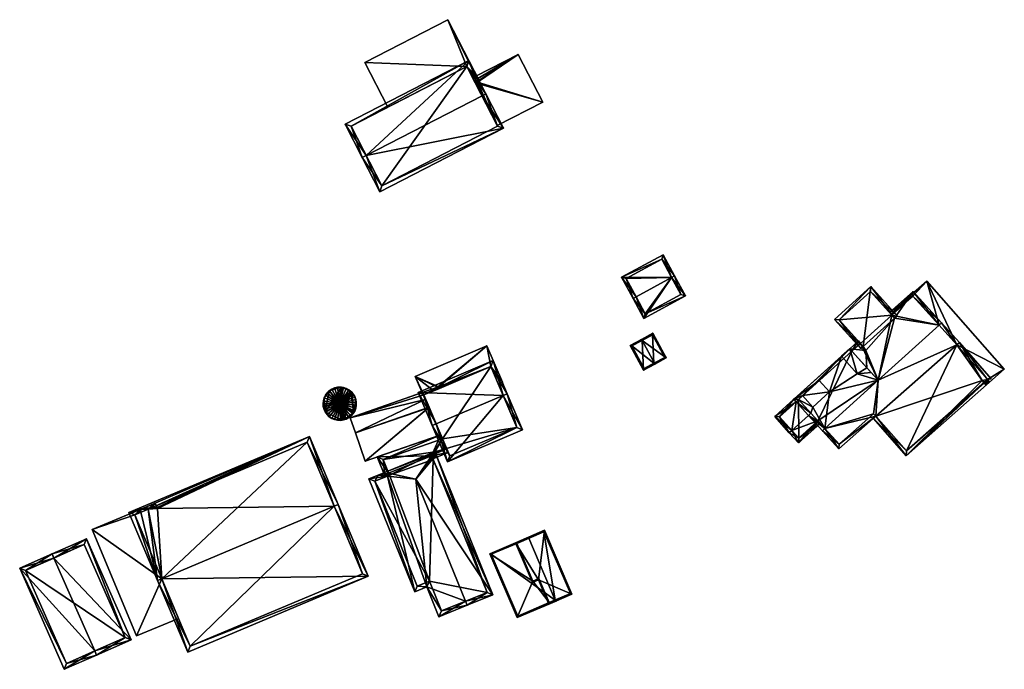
# Model space of a CAD drawing. Header units: inches. Extents: x 2558739 to 2563058, y 1133992 to 1137021.
# Tile 8 of 97: x 2559981 to 2560202, y 1134542 to 1134688. Entities that reach past the tile are written whole.
import ezdxf

# ---------------------------------------------------------------- set-up
doc = ezdxf.new("R2010")
doc.units = ezdxf.units.IN
doc.header["$MEASUREMENT"] = 0
for name, color, linetype in [('Gebaeude Einzelhaus', 10, 'Continuous'), ('Lagertank', 10, 'Continuous'), ('Offenes Gebaeude', 10, 'Continuous')]:
    doc.layers.add(name, color=color, linetype=linetype)

msp = doc.modelspace()

# ---------------------------------------------------------------- meshes
at = {"layer": 'Gebaeude Einzelhaus'}
mesh = msp.add_polyface(dxfattribs=at)
corners = [(2560058.672, 1134657.198, 390.192), (2560057.783, 1134656.74, 390.192), (2560061.756, 1134649.028, 388.865), (2560089.554, 1134663.348, 388.865), (2560084.693, 1134670.602, 390.192), (2560085.581, 1134671.06, 390.192), (2560081.704, 1134678.586, 388.865), (2560053.905, 1134664.266, 388.865), (2560088.208, 1134663.779, 389.018), (2560062.188, 1134650.375, 389.018), (2560081.273, 1134677.24, 389.022), (2560055.253, 1134663.835, 389.022), (2560088.114, 1134663.961, 388.634), (2560083.225, 1134673.451, 388.634), (2560083.225, 1134673.451, 388.644), (2560083.177, 1134673.544, 388.634), (2560082.596, 1134674.673, 388.634), (2560088.114, 1134663.961, 388.534), (2560088.208, 1134663.779, 379.257), (2560083.177, 1134673.544, 388.534), (2560081.273, 1134677.24, 379.258), (2560081.273, 1134677.24, 388.12), (2560081.273, 1134677.24, 388.22), (2560082.596, 1134674.673, 388.534), (2560082.717, 1134674.438, 388.534), (2560063.541, 1134668.105, 388.12), (2560055.253, 1134663.835, 379.257), (2560063.541, 1134668.105, 388.22), (2560062.188, 1134650.375, 379.257)]
mesh.append_faces([[corners[k] for k in face] for face in [(0, 9, 1), (11, 0, 1), (1, 9, 2), (7, 11, 1), (10, 11, 6), (6, 11, 7), (4, 10, 5), (8, 4, 5), (5, 10, 6), (3, 9, 8), (2, 9, 3), (3, 8, 5), (0, 7, 1), (4, 6, 0), (0, 6, 7), (4, 5, 6), (0, 3, 4), (4, 3, 5), (0, 2, 3), (0, 1, 2)]], dxfattribs={"color": 13})
mesh.append_faces([[corners[k] for k in face] for face in [(20, 28, 26), (18, 28, 20), (8, 9, 18), (18, 9, 28), (0, 28, 9), (0, 26, 28), (0, 11, 26), (20, 25, 21), (27, 10, 22), (25, 11, 27), (27, 11, 10), (20, 26, 25), (25, 26, 11), (22, 23, 24), (10, 16, 22), (22, 16, 23), (19, 20, 21), (17, 18, 19), (19, 18, 20), (12, 8, 17), (17, 8, 18), (10, 4, 16), (16, 4, 15), (15, 4, 14), (14, 4, 13), (13, 4, 12), (12, 4, 8)]], dxfattribs={"color": 41})
mesh = msp.add_polyface(dxfattribs=at)
corners = [(2560119.333, 1134625.439, 389.164), (2560116.079, 1134629.859, 386.842), (2560118.673, 1134625.083, 389.165), (2560127.338, 1134629.787, 389.165), (2560125.403, 1134634.923, 386.842), (2560118.673, 1134625.081, 389.165), (2560127.998, 1134630.145, 389.165), (2560125.101, 1134633.906, 387.162), (2560117.096, 1134629.558, 387.162), (2560119.332, 1134625.441, 389.165), (2560130.426, 1134625.671, 386.842), (2560121.103, 1134620.608, 386.842), (2560121.404, 1134621.625, 387.184), (2560129.41, 1134625.973, 387.184), (2560127.338, 1134629.787, 379.085), (2560125.101, 1134633.906, 379.085), (2560117.096, 1134629.558, 379.085), (2560119.333, 1134625.439, 379.085), (2560121.404, 1134621.625, 379.085), (2560129.41, 1134625.973, 379.085)]
mesh.append_faces([[corners[k] for k in face] for face in [(10, 13, 6), (6, 13, 3), (5, 12, 11), (11, 12, 10), (10, 12, 13), (5, 0, 12), (5, 2, 0), (0, 2, 9), (11, 9, 5), (5, 9, 2), (11, 3, 9), (11, 10, 3), (3, 10, 6), (2, 0, 5), (2, 9, 0), (1, 8, 2), (2, 8, 9), (3, 7, 6), (6, 7, 4), (4, 7, 1), (1, 7, 8), (4, 3, 6), (0, 2, 5), (4, 1, 3), (3, 1, 0), (0, 1, 2)]], dxfattribs={"color": 13})
mesh.append_faces([[corners[k] for k in face] for face in [(17, 14, 18), (18, 14, 19), (3, 13, 14), (14, 13, 19), (13, 12, 19), (19, 12, 18), (0, 17, 12), (12, 17, 18), (14, 16, 15), (14, 17, 16), (8, 17, 0), (8, 16, 17), (8, 7, 16), (16, 7, 15), (7, 14, 15), (7, 3, 14)]], dxfattribs={"color": 41})
mesh = msp.add_polyface(dxfattribs=at)
corners = [(2560177.474, 1134620.688, 386.761), (2560178.03, 1134621.192, 386.762), (2560172.108, 1134627.733, 385.976), (2560170.433, 1134614.314, 386.761), (2560163.955, 1134620.351, 385.976), (2560169.877, 1134613.811, 386.761), (2560172.055, 1134626.674, 386.043), (2560165.015, 1134620.299, 386.043), (2560176.864, 1134621.363, 386.406), (2560176.864, 1134621.363, 377.371), (2560172.055, 1134626.674, 377.371), (2560165.015, 1134620.299, 377.371), (2560169.823, 1134614.988, 384.343), (2560169.823, 1134614.988, 386.407), (2560169.823, 1134614.988, 377.371)]
mesh.append_faces([[corners[k] for k in face] for face in [(4, 7, 5), (5, 7, 3), (6, 1, 0), (4, 2, 7), (7, 2, 6), (6, 2, 1), (3, 4, 5), (0, 2, 3), (3, 2, 4), (0, 1, 2)]], dxfattribs={"color": 13})
mesh.append_faces([[corners[k] for k in face] for face in [(10, 9, 11), (11, 9, 14), (12, 11, 14), (3, 7, 13), (13, 7, 12), (12, 7, 11), (7, 6, 11), (11, 6, 10), (10, 6, 9), (9, 6, 8), (8, 6, 0)]], dxfattribs={"color": 41})
mesh = msp.add_polyface(dxfattribs=at)
corners = [(2560198.347, 1134606.87, 385.189), (2560199.218, 1134607.017, 385.129), (2560192.036, 1134615.16, 386.529), (2560197.136, 1134606.666, 385.273), (2560191.474, 1134614.664, 386.529), (2560173.256, 1134598.597, 386.529), (2560180.071, 1134589.735, 385.091), (2560172.693, 1134598.101, 386.529), (2560197.649, 1134606.085, 385.173), (2560198.837, 1134606.285, 385.091), (2560197.573, 1134606.17, 385.188), (2560198.349, 1134606.868, 385.189), (2560180.138, 1134590.794, 385.188), (2560197.65, 1134606.083, 385.173), (2560173.796, 1134606.685, 389.847), (2560171.024, 1134613.36, 387.192), (2560171.226, 1134609.523, 388.354), (2560177.474, 1134620.688, 386.761), (2560170.433, 1134614.314, 386.761), (2560169.673, 1134614.852, 386.407), (2560187.48, 1134619.076, 389.847), (2560181.613, 1134626.674, 386.114), (2560188.036, 1134619.579, 389.847), (2560176.691, 1134621.554, 386.306), (2560176.36, 1134621.919, 386.114), (2560176.864, 1134621.363, 386.406), (2560169.823, 1134614.988, 386.407), (2560169.32, 1134615.544, 386.114), (2560169.169, 1134615.408, 386.114), (2560181.56, 1134625.615, 386.406), (2560167.875, 1134613.224, 386.407), (2560167.371, 1134613.78, 386.114), (2560191.474, 1134614.664, 386.534), (2560173.255, 1134598.597, 386.711), (2560161.807, 1134595.83, 389.847), (2560164.934, 1134591.259, 386.792), (2560161.251, 1134595.326, 389.847), (2560164.994, 1134592.311, 387.204), (2560172.759, 1134599.16, 387.129), (2560169.673, 1134614.852, 384.343), (2560169.823, 1134614.988, 384.343), (2560169.32, 1134615.544, 383.875), (2560169.169, 1134615.408, 383.875), (2560158.101, 1134598.804, 386.919), (2560162.834, 1134604.101, 386.451), (2560158.658, 1134599.308, 386.919), (2560159.058, 1134600.682, 386.451), (2560169.07, 1134608.145, 387.192), (2560172.19, 1134608.458, 388.354), (2560165.509, 1134612.079, 383.882), (2560154.826, 1134602.421, 383.875), (2560167.371, 1134613.78, 383.875), (2560160.525, 1134606.651, 384.305), (2560155.886, 1134602.369, 384.343), (2560155.33, 1134601.865, 384.343), (2560156.749, 1134603.233, 384.305), (2560160.525, 1134606.651, 385.534), (2560156.749, 1134603.233, 385.534), (2560167.371, 1134613.78, 388.354), (2560165.509, 1134612.079, 387.192), (2560169.169, 1134615.408, 387.192), (2560167.875, 1134613.224, 384.343), (2560173.255, 1134598.597, 377.371), (2560180.138, 1134590.794, 377.371), (2560197.573, 1134606.17, 385.173), (2560198.356, 1134606.86, 377.371), (2560198.356, 1134606.86, 385.089), (2560191.474, 1134614.664, 377.371), (2560191.474, 1134614.664, 385.089), (2560191.474, 1134614.664, 385.189), (2560187.48, 1134619.076, 385.195), (2560181.56, 1134625.615, 385.206), (2560187.48, 1134619.076, 385.095), (2560181.56, 1134625.615, 377.371), (2560181.56, 1134625.615, 385.106), (2560187.48, 1134619.076, 377.371), (2560180.927, 1134625.042, 385.274), (2560180.927, 1134625.042, 385.174), (2560176.864, 1134621.363, 377.371), (2560167.875, 1134613.224, 377.371), (2560169.823, 1134614.988, 377.371), (2560173.796, 1134606.685, 377.371), (2560161.808, 1134595.83, 377.371), (2560164.994, 1134592.311, 377.371), (2560172.759, 1134599.16, 377.371), (2560155.886, 1134602.369, 377.371), (2560160.24, 1134597.561, 385.993), (2560160.24, 1134597.561, 377.371)]
mesh.append_faces([[corners[k] for k in face] for face in [(51, 53, 50), (50, 53, 54), (42, 61, 51), (51, 61, 53), (42, 39, 61), (42, 41, 39), (39, 41, 40), (43, 34, 36), (43, 45, 34), (60, 58, 15), (15, 58, 16), (58, 47, 16), (16, 47, 48), (58, 59, 47), (44, 57, 46), (44, 56, 57), (53, 46, 55), (46, 53, 45), (52, 50, 55), (55, 50, 53), (53, 50, 54), (44, 49, 52), (52, 49, 50), (50, 49, 51), (44, 47, 49), (44, 14, 47), (47, 14, 48), (46, 34, 44), (34, 46, 45), (43, 34, 45), (44, 34, 14), (43, 36, 34), (39, 41, 42), (39, 40, 41), (34, 37, 36), (36, 37, 35), (35, 37, 33), (33, 37, 38), (2, 32, 22), (22, 32, 20), (33, 34, 35), (35, 34, 36), (32, 14, 33), (33, 14, 34), (32, 20, 14), (2, 22, 32), (32, 22, 20), (19, 27, 26), (30, 28, 19), (19, 28, 27), (30, 31, 28), (20, 29, 22), (22, 29, 21), (21, 29, 24), (24, 29, 23), (23, 29, 25), (19, 27, 28), (19, 26, 27), (19, 18, 26), (17, 21, 25), (25, 21, 23), (23, 21, 24), (17, 20, 21), (21, 20, 22), (17, 14, 20), (19, 15, 18), (18, 15, 17), (17, 15, 14), (14, 15, 16), (6, 13, 9), (13, 10, 8), (6, 12, 13), (13, 12, 10), (6, 7, 12), (12, 7, 5), (0, 1, 11), (4, 2, 0), (0, 2, 1), (3, 6, 10), (10, 6, 8), (8, 6, 9), (3, 5, 6), (6, 5, 7), (3, 4, 5), (0, 2, 3), (3, 2, 4), (0, 1, 2)]], dxfattribs={"color": 13})
mesh.append_faces([[corners[k] for k in face] for face in [(87, 81, 82), (87, 79, 81), (87, 85, 79), (34, 86, 82), (82, 86, 87), (34, 45, 86), (79, 85, 61), (61, 85, 53), (49, 47, 59), (31, 59, 58), (51, 49, 31), (31, 49, 59), (42, 31, 28), (28, 31, 60), (60, 31, 58), (42, 51, 31), (28, 39, 42), (28, 19, 39), (28, 60, 19), (19, 60, 15), (46, 57, 55), (57, 52, 55), (57, 56, 52), (56, 44, 52), (62, 81, 67), (67, 81, 75), (62, 84, 81), (81, 84, 82), (82, 84, 83), (33, 5, 32), (32, 5, 4), (84, 5, 38), (38, 5, 33), (84, 62, 5), (38, 83, 84), (38, 37, 83), (82, 37, 34), (82, 83, 37), (67, 75, 68), (68, 75, 72), (4, 70, 32), (32, 70, 20), (4, 69, 70), (78, 81, 80), (80, 81, 79), (73, 75, 78), (78, 75, 81), (16, 48, 14), (16, 61, 48), (16, 30, 61), (61, 40, 79), (79, 40, 80), (61, 19, 40), (40, 19, 26), (61, 30, 19), (78, 77, 73), (73, 77, 74), (76, 29, 71), (78, 25, 77), (77, 25, 76), (76, 25, 29), (75, 73, 72), (72, 73, 74), (70, 29, 20), (70, 71, 29), (62, 67, 63), (63, 67, 65), (0, 69, 4), (65, 67, 66), (66, 67, 68), (64, 65, 66), (64, 63, 65), (10, 12, 64), (64, 12, 63), (62, 12, 5), (62, 63, 12)]], dxfattribs={"color": 41})
mesh = msp.add_polyface(dxfattribs=at)
corners = [(2560120.701, 1134615.665, 386.141), (2560120.583, 1134615.885, 386.141), (2560118.046, 1134614.523, 384.962), (2560121.03, 1134608.968, 384.962), (2560123.449, 1134610.548, 386.141), (2560123.566, 1134610.33, 386.141), (2560126.124, 1134611.704, 384.962), (2560123.14, 1134617.259, 384.962), (2560118.385, 1134614.42, 385.064), (2560121.133, 1134609.306, 385.064), (2560125.785, 1134611.806, 385.064), (2560123.368, 1134610.504, 386.103), (2560123.038, 1134616.92, 385.064), (2560123.368, 1134610.504, 379.259), (2560125.785, 1134611.806, 379.259), (2560123.038, 1134616.92, 379.259), (2560118.385, 1134614.42, 379.259), (2560121.133, 1134609.306, 379.259)]
mesh.append_faces([[corners[k] for k in face] for face in [(0, 8, 1), (12, 0, 1), (7, 12, 1), (10, 12, 6), (6, 12, 7), (4, 10, 5), (5, 9, 11), (11, 4, 5), (5, 10, 6), (8, 9, 3), (3, 9, 5), (1, 8, 2), (2, 8, 3), (0, 7, 1), (5, 6, 4), (4, 6, 0), (0, 6, 7), (0, 3, 4), (4, 3, 5), (0, 2, 3), (0, 1, 2)]], dxfattribs={"color": 13})
mesh.append_faces([[corners[k] for k in face] for face in [(13, 17, 16), (13, 16, 15), (13, 15, 14), (9, 17, 13), (9, 13, 11), (16, 17, 8), (8, 17, 9), (15, 16, 0), (0, 16, 8), (12, 15, 0), (14, 15, 10), (10, 15, 12), (13, 14, 10), (11, 13, 10), (11, 10, 4)]], dxfattribs={"color": 41})
mesh = msp.add_polyface(dxfattribs=at)
corners = [(2560074.391, 1134596.884, 391.804), (2560073.471, 1134596.493, 391.804), (2560076.916, 1134588.384, 388.264), (2560089.462, 1134603.287, 391.804), (2560093.828, 1134595.57, 388.264), (2560090.381, 1134603.678, 391.804), (2560087.228, 1134611.101, 388.264), (2560070.318, 1134603.915, 388.264), (2560092.516, 1134596.099, 388.666), (2560086.699, 1134609.79, 388.703), (2560071.629, 1134603.386, 388.703), (2560077.445, 1134589.695, 388.666), (2560088.364, 1134605.872, 387.942), (2560088.364, 1134605.872, 388.042), (2560092.516, 1134596.099, 378.901), (2560086.699, 1134609.79, 378.901), (2560086.699, 1134609.79, 386.881), (2560086.699, 1134609.79, 386.981), (2560073.879, 1134604.342, 386.881), (2560071.629, 1134603.386, 378.901), (2560071.629, 1134603.386, 386.881), (2560075.133, 1134604.875, 386.862), (2560075.133, 1134604.875, 386.881), (2560073.879, 1134604.342, 386.981), (2560071.629, 1134603.386, 387.015), (2560075.423, 1134594.455, 386.881), (2560075.815, 1134593.532, 386.648), (2560076.728, 1134591.382, 387.301), (2560075.423, 1134594.455, 386.781), (2560075.815, 1134593.532, 378.901), (2560077.445, 1134589.695, 378.901), (2560076.728, 1134591.382, 378.901), (2560073.293, 1134599.468, 388.042), (2560072.006, 1134602.499, 387.221), (2560073.293, 1134599.468, 387.943), (2560072.831, 1134600.556, 387.647), (2560072.802, 1134600.625, 387.556), (2560072.006, 1134602.499, 387.121)]
mesh.append_faces([[corners[k] for k in face] for face in [(2, 11, 8), (0, 11, 1), (10, 0, 1), (1, 11, 2), (7, 10, 1), (9, 10, 6), (6, 10, 7), (3, 9, 5), (8, 3, 5), (5, 9, 6), (2, 8, 4), (4, 8, 5), (3, 7, 0), (0, 7, 1), (3, 6, 7), (3, 5, 6), (3, 4, 5), (0, 2, 3), (3, 2, 4), (0, 1, 2)]], dxfattribs={"color": 13})
mesh.append_faces([[corners[k] for k in face] for face in [(14, 29, 15), (15, 29, 19), (14, 31, 29), (14, 30, 31), (8, 11, 14), (14, 11, 30), (19, 37, 20), (29, 36, 19), (19, 36, 37), (29, 28, 36), (25, 34, 35), (25, 32, 34), (32, 10, 33), (33, 10, 24), (25, 0, 32), (32, 0, 10), (25, 27, 0), (0, 27, 11), (11, 27, 30), (30, 27, 31), (29, 26, 28), (28, 26, 25), (25, 26, 27), (10, 23, 24), (10, 9, 23), (23, 9, 17), (15, 21, 16), (16, 21, 22), (15, 19, 21), (21, 19, 18), (18, 19, 20), (9, 13, 17), (12, 15, 16), (12, 14, 15), (12, 8, 14), (9, 3, 13), (13, 3, 12), (12, 3, 8)]], dxfattribs={"color": 41})
mesh = msp.add_polyface(dxfattribs=at)
corners = [(2560160.395, 1134597.39, 385.903), (2560155.879, 1134592.6, 385.699), (2560160.744, 1134597.005, 385.699), (2560160.24, 1134597.561, 385.993), (2560154.349, 1134595.407, 386.919), (2560153.793, 1134594.904, 386.919), (2560158.101, 1134598.804, 386.919), (2560158.658, 1134599.308, 386.919), (2560155.886, 1134602.369, 384.343), (2560155.33, 1134601.865, 384.343), (2560150.518, 1134598.52, 383.875), (2560154.826, 1134602.421, 383.875), (2560155.931, 1134593.66, 385.994), (2560151.578, 1134598.468, 384.343), (2560155.886, 1134602.369, 377.371), (2560151.578, 1134598.468, 377.371), (2560155.931, 1134593.66, 377.371), (2560160.24, 1134597.561, 377.371)]
mesh.append_faces([[corners[k] for k in face] for face in [(9, 13, 11), (11, 13, 10), (10, 13, 5), (5, 13, 4), (1, 12, 2), (2, 12, 0), (0, 12, 3), (1, 5, 12), (12, 5, 4), (4, 10, 5), (7, 9, 6), (6, 9, 4), (4, 9, 10), (10, 9, 11), (7, 8, 9), (4, 3, 6), (6, 3, 7), (5, 1, 4), (4, 1, 3), (3, 1, 0), (0, 1, 2)]], dxfattribs={"color": 13})
mesh.append_faces([[corners[k] for k in face] for face in [(14, 16, 15), (14, 17, 16), (16, 3, 12), (16, 17, 3), (4, 13, 12), (12, 13, 16), (16, 13, 15), (9, 15, 13), (8, 14, 9), (9, 14, 15)]], dxfattribs={"color": 41})
mesh = msp.add_polyface(dxfattribs=at)
corners = [(2560063.441, 1134585.155, 387.935), (2560059.273, 1134584.54, 385.477), (2560069.601, 1134559.125, 385.477), (2560061.343, 1134585.381, 386.819), (2560072.303, 1134560.223, 387.229), (2560080.993, 1134557.035, 391.341), (2560075.023, 1134553.53, 387.229), (2560069.845, 1134584.466, 391.341), (2560081.369, 1134556.109, 391.341), (2560087.153, 1134558.459, 387.594), (2560073.644, 1134589.054, 388.192), (2560074.365, 1134589.925, 387.594), (2560074.192, 1134590.351, 387.08), (2560073.366, 1134589.731, 387.374), (2560063.677, 1134585.793, 387.374), (2560073.266, 1134589.975, 387.08), (2560063.49, 1134586.254, 386.819), (2560060.575, 1134583.99, 386.077), (2560070.151, 1134560.428, 386.078), (2560072.853, 1134561.525, 387.829), (2560075.573, 1134554.833, 387.829), (2560085.85, 1134559.009, 388.194), (2560073.703, 1134588.91, 388.191), (2560063.866, 1134585.328, 387.935), (2560063.442, 1134585.156, 387.514), (2560063.866, 1134585.328, 387.515), (2560061.11, 1134589.455, 386.157), (2560062.83, 1134585.221, 387.432), (2560077.119, 1134590.462, 387.58), (2560073.645, 1134589.05, 387.58), (2560076.728, 1134591.382, 387.301), (2560075.815, 1134593.532, 386.648), (2560075.423, 1134594.455, 386.368), (2560073.266, 1134589.975, 387.301), (2560062.433, 1134588.858, 386.451), (2560063.866, 1134585.328, 378.901), (2560063.49, 1134586.254, 378.901), (2560060.575, 1134583.99, 378.901), (2560070.151, 1134560.428, 378.901), (2560072.853, 1134561.525, 378.901), (2560075.573, 1134554.833, 378.901), (2560085.85, 1134559.009, 378.901), (2560073.703, 1134588.91, 378.901), (2560073.266, 1134589.975, 378.901), (2560074.192, 1134590.351, 378.901), (2560074.104, 1134590.568, 378.901), (2560076.728, 1134591.382, 378.901), (2560075.815, 1134593.532, 378.901), (2560062.433, 1134588.858, 378.901)]
mesh.append_faces([[corners[k] for k in face] for face in [(24, 14, 25), (34, 32, 31), (34, 26, 32), (24, 27, 14), (14, 27, 34), (34, 27, 26), (13, 28, 29), (13, 30, 28), (13, 33, 30), (26, 13, 32), (32, 13, 31), (31, 13, 30), (30, 13, 28), (28, 13, 29), (24, 14, 27), (27, 14, 26), (26, 14, 13), (24, 25, 14), (14, 3, 16), (23, 0, 14), (14, 0, 3), (22, 10, 11), (12, 13, 15), (12, 11, 13), (13, 11, 10), (8, 21, 9), (9, 21, 11), (11, 21, 22), (8, 5, 21), (4, 20, 6), (6, 20, 8), (8, 20, 5), (4, 19, 20), (2, 18, 4), (4, 18, 19), (0, 17, 3), (3, 17, 1), (1, 17, 2), (2, 17, 18), (0, 14, 3), (3, 14, 16), (13, 12, 15), (0, 7, 14), (14, 7, 13), (13, 7, 12), (10, 12, 7), (10, 11, 12), (5, 9, 7), (7, 9, 10), (10, 9, 11), (5, 8, 9), (5, 6, 8), (0, 4, 7), (7, 4, 5), (5, 4, 6), (0, 2, 4), (3, 1, 0), (0, 1, 2)]], dxfattribs={"color": 13})
mesh.append_faces([[corners[k] for k in face] for face in [(46, 45, 47), (47, 45, 48), (48, 45, 36), (46, 44, 45), (34, 16, 14), (34, 36, 16), (34, 48, 36), (48, 34, 47), (47, 34, 31), (33, 12, 30), (30, 12, 46), (46, 12, 44), (33, 15, 12), (13, 15, 33), (35, 39, 37), (37, 39, 38), (39, 41, 40), (35, 42, 39), (39, 42, 41), (44, 43, 45), (45, 43, 36), (36, 43, 35), (35, 43, 42), (15, 44, 12), (15, 43, 44), (22, 13, 10), (22, 42, 13), (13, 42, 15), (15, 42, 43), (22, 41, 42), (22, 21, 41), (5, 20, 21), (21, 20, 41), (41, 20, 40), (20, 19, 40), (40, 19, 39), (19, 18, 39), (39, 18, 38), (18, 17, 38), (38, 17, 37), (25, 0, 23), (25, 17, 0), (25, 35, 17), (17, 35, 37), (14, 25, 23), (14, 16, 25), (25, 16, 35), (35, 16, 36)]], dxfattribs={"color": 41})
mesh = msp.add_polyface(dxfattribs=at)
corners = [(2560007.832, 1134577.632, 387.803), (2560005.289, 1134576.993, 387.656), (2560011.748, 1134561.658, 393.794), (2560008.56, 1134577.934, 387.804), (2560045.879, 1134594.085, 387.656), (2560009.655, 1134577.747, 388.025), (2560012.669, 1134562.046, 393.794), (2560011.716, 1134577.876, 388.276), (2560051.415, 1134578.362, 393.794), (2560052.336, 1134578.75, 393.794), (2560010.372, 1134578.049, 388.025), (2560011.612, 1134578.126, 388.176), (2560006.599, 1134576.46, 388.025), (2560045.345, 1134592.776, 388.025), (2560011.746, 1134561.658, 393.794), (2560018.515, 1134545.585, 387.656), (2560012.669, 1134562.047, 393.794), (2560059.105, 1134562.678, 387.656), (2560057.796, 1134563.211, 388.008), (2560019.049, 1134546.895, 388.008), (2560051.415, 1134578.362, 379.384), (2560045.345, 1134592.776, 379.384), (2560006.599, 1134576.46, 379.384), (2560006.599, 1134576.46, 387.499), (2560006.599, 1134576.46, 387.599), (2560012.669, 1134562.047, 387.608), (2560012.669, 1134562.046, 379.384), (2560012.669, 1134562.047, 387.508), (2560016.409, 1134553.164, 387.513), (2560019.049, 1134546.895, 379.384), (2560012.669, 1134562.047, 379.384), (2560016.409, 1134553.164, 387.613), (2560057.796, 1134563.211, 379.384)]
mesh.append_faces([[corners[k] for k in face] for face in [(19, 2, 16), (19, 14, 2), (19, 15, 14), (19, 17, 15), (19, 18, 17), (17, 18, 9), (9, 18, 8), (16, 17, 8), (8, 17, 9), (2, 15, 16), (16, 15, 17), (2, 14, 15), (12, 0, 5), (13, 9, 8), (3, 4, 10), (10, 4, 13), (13, 4, 9), (12, 1, 0), (0, 1, 3), (3, 1, 4), (12, 2, 1), (12, 6, 2), (7, 4, 11), (11, 4, 10), (10, 4, 3), (7, 8, 4), (4, 8, 9), (5, 6, 7), (7, 6, 8), (0, 2, 5), (5, 2, 6), (1, 0, 3), (1, 3, 4), (0, 1, 2)]], dxfattribs={"color": 13})
mesh.append_faces([[corners[k] for k in face] for face in [(32, 29, 20), (20, 29, 30), (8, 18, 20), (20, 18, 32), (18, 19, 32), (32, 19, 29), (30, 28, 27), (31, 16, 25), (28, 19, 31), (31, 19, 16), (30, 29, 28), (28, 29, 19), (21, 26, 22), (21, 20, 26), (22, 26, 23), (23, 26, 27), (12, 25, 6), (12, 24, 25), (12, 5, 24), (21, 10, 13), (21, 22, 10), (10, 22, 23), (13, 20, 21), (13, 8, 20)]], dxfattribs={"color": 41})
mesh = msp.add_polyface(dxfattribs=at)
corners = [(2560104.901, 1134558.6, 388.645), (2560097.364, 1134561.809, 390.842), (2560099.689, 1134556.371, 390.842), (2560098.763, 1134572.963, 388.645), (2560092.205, 1134570.159, 391.41), (2560096.02, 1134561.234, 391.41), (2560104.574, 1134558.731, 388.742), (2560099.82, 1134556.7, 390.745), (2560098.631, 1134572.634, 388.742), (2560092.534, 1134570.028, 391.313), (2560096.151, 1134561.563, 391.313), (2560097.495, 1134562.138, 390.745), (2560095.212, 1134571.173, 390.016), (2560092.534, 1134570.028, 389.25), (2560095.212, 1134571.173, 379.126), (2560098.631, 1134572.634, 379.126), (2560096.151, 1134561.563, 389.25), (2560097.495, 1134562.138, 389.634), (2560099.82, 1134556.7, 389.634), (2560101.156, 1134557.27, 379.126), (2560104.574, 1134558.731, 379.126), (2560101.156, 1134557.27, 390.016)]
mesh.append_faces([[corners[k] for k in face] for face in [(11, 7, 1), (10, 11, 1), (5, 10, 1), (9, 10, 4), (4, 10, 5), (8, 9, 3), (3, 9, 4), (0, 6, 8), (0, 8, 3), (7, 6, 2), (1, 7, 2), (2, 6, 0), (5, 1, 4), (4, 1, 3), (3, 1, 0), (0, 1, 2)]], dxfattribs={"color": 13})
mesh.append_faces([[corners[k] for k in face] for face in [(15, 19, 14), (15, 20, 19), (8, 6, 15), (15, 6, 20), (21, 7, 18), (21, 6, 7), (21, 19, 6), (6, 19, 20), (7, 11, 18), (18, 11, 17), (16, 11, 10), (16, 17, 11), (13, 16, 9), (9, 16, 10), (12, 8, 14), (14, 8, 15), (12, 9, 8), (12, 13, 9)]], dxfattribs={"color": 41})
mesh = msp.add_polyface(dxfattribs=at)
corners = [(2559988.419, 1134566.732, 388.852), (2560005.765, 1134548.335, 386.25), (2559995.76, 1134571.058, 386.25), (2559997.617, 1134545.841, 388.852), (2559998.02, 1134544.925, 388.852), (2559988.016, 1134567.648, 388.852), (2559980.735, 1134564.441, 386.275), (2559990.739, 1134541.719, 386.275), (2559995.248, 1134569.74, 386.557), (2560004.448, 1134548.848, 386.557), (2559982.054, 1134563.929, 386.599), (2559991.251, 1134543.038, 386.599), (2559995.248, 1134569.74, 378.685), (2560004.448, 1134548.848, 378.685), (2559982.054, 1134563.929, 378.685), (2559991.251, 1134543.038, 378.685)]
mesh.append_faces([[corners[k] for k in face] for face in [(11, 3, 4), (4, 3, 9), (4, 9, 1), (7, 11, 4), (10, 11, 6), (6, 11, 7), (0, 10, 5), (8, 0, 5), (5, 10, 6), (9, 8, 2), (1, 9, 2), (2, 8, 5), (3, 7, 4), (5, 6, 0), (0, 6, 3), (3, 6, 7), (0, 2, 5), (4, 1, 3), (3, 1, 0), (0, 1, 2)]], dxfattribs={"color": 13})
mesh.append_faces([[corners[k] for k in face] for face in [(13, 15, 14), (13, 14, 12), (3, 15, 13), (11, 15, 3), (3, 13, 9), (14, 15, 10), (10, 15, 11), (12, 14, 0), (0, 14, 10), (8, 12, 0), (13, 12, 9), (9, 12, 8)]], dxfattribs={"color": 41})
mesh = msp.add_polyface(dxfattribs=at)
corners = [(2560099.82, 1134556.7, 389.634), (2560092.59, 1134553.336, 387.539), (2560101.484, 1134557.139, 390.082), (2560096.151, 1134561.563, 389.25), (2560086.45, 1134567.699, 387.539), (2560101.156, 1134557.27, 390.016), (2560101.386, 1134557.369, 390.082), (2560097.495, 1134562.138, 389.634), (2560092.534, 1134570.028, 389.25), (2560095.344, 1134571.501, 390.082), (2560095.212, 1134571.173, 390.016), (2560095.442, 1134571.271, 390.082), (2560086.778, 1134567.567, 387.605), (2560092.722, 1134553.664, 387.605), (2560095.212, 1134571.173, 379.126), (2560086.778, 1134567.567, 379.126), (2560092.722, 1134553.664, 379.126), (2560101.156, 1134557.27, 379.126)]
mesh.append_faces([[corners[k] for k in face] for face in [(4, 9, 10), (10, 9, 11), (1, 5, 2), (2, 5, 6), (8, 4, 10), (8, 12, 4), (1, 0, 5), (1, 13, 0), (4, 12, 1), (1, 12, 13), (9, 10, 11), (4, 8, 9), (9, 8, 10), (4, 3, 8), (3, 0, 7), (0, 2, 5), (5, 2, 6), (4, 1, 3), (3, 1, 0), (0, 1, 2)]], dxfattribs={"color": 13})
mesh.append_faces([[corners[k] for k in face] for face in [(16, 15, 17), (17, 15, 14), (0, 17, 5), (0, 13, 17), (17, 13, 16), (13, 12, 16), (16, 12, 15), (8, 15, 12), (8, 14, 15), (8, 10, 14)]], dxfattribs={"color": 41})
at = {"layer": 'Lagertank'}
mesh = msp.add_polyface(dxfattribs=at)
corners = [(2560054.768, 1134604.531, 403.013), (2560054.178, 1134604.851, 403.013), (2560052.695, 1134601.416, 405.004), (2560055.108, 1134604.257, 403.013), (2560055.29, 1134604.111, 403.013), (2560053.54, 1134605.06, 403.013), (2560053.079, 1134605.125, 403.013), (2560052.876, 1134605.153, 403.013), (2560052.206, 1134605.125, 403.013), (2560051.551, 1134604.979, 403.013), (2560050.934, 1134604.718, 403.013), (2560050.373, 1134604.349, 403.013), (2560050.326, 1134604.305, 403.013), (2560049.886, 1134603.888, 403.013), (2560049.49, 1134603.346, 403.013), (2560049.198, 1134602.743, 403.013), (2560049.016, 1134602.098, 403.013), (2560048.954, 1134601.429, 403.013), (2560049.011, 1134600.761, 403.013), (2560049.188, 1134600.114, 403.013), (2560049.421, 1134599.625, 403.013), (2560049.476, 1134599.509, 403.013), (2560049.869, 1134598.965, 403.013), (2560050.353, 1134598.499, 403.013), (2560050.91, 1134598.128, 403.013), (2560051.526, 1134597.863, 403.013), (2560052.18, 1134597.71, 403.013), (2560052.85, 1134597.678, 403.013), (2560053.236, 1134597.728, 403.013), (2560053.515, 1134597.765, 403.013), (2560053.763, 1134597.845, 403.013), (2560054.154, 1134597.97, 403.013), (2560054.745, 1134598.286, 403.013), (2560055.176, 1134598.628, 403.013), (2560055.271, 1134598.703, 403.013), (2560055.714, 1134599.206, 403.013), (2560055.844, 1134599.421, 403.013), (2560056.06, 1134599.78, 403.013), (2560056.298, 1134600.408, 403.013), (2560056.42, 1134601.068, 403.013), (2560056.423, 1134601.738, 403.013), (2560056.305, 1134602.399, 403.013), (2560056.071, 1134603.028, 403.013), (2560055.73, 1134603.604, 403.013), (2560055.391, 1134603.995, 403.013), (2560054.154, 1134597.97, 379.437), (2560053.763, 1134597.845, 379.437), (2560054.745, 1134598.286, 379.437), (2560055.176, 1134598.628, 379.437), (2560055.271, 1134598.703, 379.437), (2560055.714, 1134599.206, 379.437), (2560055.844, 1134599.421, 379.437), (2560056.06, 1134599.78, 379.437), (2560056.298, 1134600.408, 379.437), (2560056.42, 1134601.068, 379.437), (2560056.423, 1134601.738, 379.437), (2560056.305, 1134602.399, 379.437), (2560056.071, 1134603.028, 379.437), (2560055.73, 1134603.604, 379.437), (2560055.391, 1134603.995, 379.437), (2560055.29, 1134604.111, 379.437), (2560055.108, 1134604.257, 379.437), (2560054.768, 1134604.531, 379.437), (2560054.178, 1134604.851, 379.437), (2560053.54, 1134605.06, 379.437), (2560053.079, 1134605.125, 379.437), (2560052.876, 1134605.153, 379.437), (2560052.206, 1134605.125, 379.437), (2560051.551, 1134604.979, 379.437), (2560050.934, 1134604.718, 379.437), (2560050.373, 1134604.349, 379.437), (2560050.326, 1134604.305, 379.437), (2560049.886, 1134603.888, 379.437), (2560049.49, 1134603.346, 379.437), (2560049.198, 1134602.743, 379.437), (2560049.016, 1134602.098, 379.437), (2560048.954, 1134601.429, 379.437), (2560049.011, 1134600.761, 379.437), (2560049.188, 1134600.114, 379.437), (2560049.421, 1134599.625, 379.437), (2560049.476, 1134599.509, 379.437), (2560049.869, 1134598.965, 379.437), (2560053.515, 1134597.765, 379.437), (2560050.353, 1134598.499, 379.437), (2560050.91, 1134598.128, 379.437), (2560051.526, 1134597.863, 379.437), (2560052.18, 1134597.71, 379.437), (2560052.85, 1134597.678, 379.437), (2560053.236, 1134597.728, 379.437)]
mesh.append_faces([[corners[k] for k in face] for face in [(44, 2, 43), (44, 4, 2), (42, 43, 2), (41, 42, 2), (40, 41, 2), (39, 40, 2), (38, 39, 2), (37, 38, 2), (36, 2, 35), (36, 37, 2), (34, 35, 2), (33, 2, 32), (33, 34, 2), (31, 32, 2), (30, 2, 29), (30, 31, 2), (28, 2, 27), (28, 29, 2), (26, 27, 2), (25, 26, 2), (24, 25, 2), (23, 24, 2), (22, 23, 2), (21, 22, 2), (20, 2, 19), (20, 21, 2), (18, 19, 2), (17, 18, 2), (16, 17, 2), (15, 16, 2), (14, 15, 2), (13, 14, 2), (12, 13, 2), (11, 12, 2), (10, 11, 2), (9, 10, 2), (8, 9, 2), (7, 8, 2), (6, 2, 5), (6, 7, 2), (1, 5, 2), (3, 2, 4), (3, 0, 2), (0, 1, 2)]], dxfattribs={"color": 13})
mesh.append_faces([[corners[k] for k in face] for face in [(79, 81, 80), (79, 83, 81), (79, 84, 83), (79, 88, 84), (84, 88, 85), (85, 88, 86), (86, 88, 87), (88, 46, 82), (46, 47, 45), (46, 48, 47), (48, 50, 49), (46, 51, 48), (48, 51, 50), (51, 53, 52), (51, 54, 53), (51, 55, 54), (51, 56, 55), (51, 59, 56), (56, 59, 57), (57, 59, 58), (88, 61, 46), (46, 61, 51), (51, 61, 59), (59, 61, 60), (61, 63, 62), (79, 65, 88), (88, 65, 61), (61, 65, 63), (63, 65, 64), (65, 67, 66), (65, 68, 67), (79, 71, 65), (65, 71, 68), (68, 71, 69), (69, 71, 70), (71, 73, 72), (79, 74, 71), (71, 74, 73), (79, 76, 74), (74, 76, 75), (79, 77, 76), (79, 78, 77), (29, 28, 82), (82, 28, 88), (28, 27, 88), (88, 27, 87), (27, 26, 87), (87, 26, 86), (26, 25, 86), (86, 25, 85), (25, 24, 85), (85, 24, 84), (24, 23, 84), (84, 23, 83), (23, 22, 83), (83, 22, 81), (30, 29, 46), (46, 29, 82), (22, 21, 81), (81, 21, 80), (21, 20, 80), (80, 20, 79), (20, 19, 79), (79, 19, 78), (19, 18, 78), (78, 18, 77), (18, 17, 77), (77, 17, 76), (17, 16, 76), (76, 16, 75), (16, 15, 75), (75, 15, 74), (15, 14, 74), (74, 14, 73), (14, 13, 73), (73, 13, 72), (13, 12, 72), (72, 12, 71), (12, 11, 71), (71, 11, 70), (11, 10, 70), (70, 10, 69), (10, 9, 69), (69, 9, 68), (9, 8, 68), (68, 8, 67), (8, 7, 67), (67, 7, 66), (7, 6, 66), (66, 6, 65), (6, 5, 65), (65, 5, 64), (5, 1, 64), (64, 1, 63), (1, 0, 63), (63, 0, 62), (0, 3, 62), (62, 3, 61), (3, 4, 61), (61, 4, 60), (4, 44, 60), (60, 44, 59), (44, 43, 59), (59, 43, 58), (43, 42, 58), (58, 42, 57), (42, 41, 57), (57, 41, 56), (41, 40, 56), (56, 40, 55), (40, 39, 55), (55, 39, 54), (39, 38, 54), (54, 38, 53), (38, 37, 53), (53, 37, 52), (37, 36, 52), (52, 36, 51), (36, 35, 51), (51, 35, 50), (35, 34, 50), (50, 34, 49), (34, 33, 49), (49, 33, 48), (33, 32, 48), (48, 32, 47), (32, 31, 47), (47, 31, 45), (31, 30, 45), (45, 30, 46)]], dxfattribs={"color": 41})
at = {"layer": 'Offenes Gebaeude'}
mesh = msp.add_polyface(dxfattribs=at)
corners = [(2560081.273, 1134677.24, 388.22), (2560076.985, 1134687.745, 387.096), (2560058.364, 1134678.153, 387.096), (2560083.286, 1134675.029, 388.507), (2560084.114, 1134673.909, 388.644), (2560063.541, 1134668.105, 388.22), (2560082.74, 1134674.747, 388.507), (2560082.717, 1134674.438, 388.534), (2560083.177, 1134673.544, 388.634), (2560083.225, 1134673.451, 388.644), (2560083.485, 1134675.131, 388.471), (2560083.485, 1134675.131, 388.407), (2560076.985, 1134687.745, 386.996), (2560083.778, 1134674.561, 388.471), (2560084.114, 1134673.909, 388.544), (2560058.364, 1134678.153, 386.996), (2560063.541, 1134668.105, 388.12), (2560083.715, 1134673.703, 388.544), (2560083.225, 1134673.451, 388.634), (2560081.273, 1134677.24, 388.12), (2560083.286, 1134675.029, 388.407), (2560083.177, 1134673.544, 388.534)]
mesh.append_faces([[corners[k] for k in face] for face in [(4, 8, 9), (4, 3, 8), (3, 0, 6), (6, 0, 7), (0, 2, 5), (4, 1, 3), (3, 1, 0), (0, 1, 2)]], dxfattribs={"color": 13})
mesh.append_faces([[corners[k] for k in face] for face in [(19, 20, 21), (19, 11, 20), (19, 12, 11), (19, 15, 12), (19, 16, 15), (17, 13, 14), (17, 9, 18), (14, 4, 17), (17, 4, 9), (15, 16, 2), (2, 16, 5), (2, 1, 15), (15, 1, 12), (10, 4, 13), (13, 4, 14), (12, 1, 11), (11, 1, 10), (10, 1, 4)]], dxfattribs={"color": 41})
mesh = msp.add_polyface(dxfattribs=at)
corners = [(2560082.596, 1134674.673, 388.634), (2560083.177, 1134673.544, 388.634), (2560083.286, 1134675.029, 388.507), (2560083.715, 1134673.703, 388.544), (2560088.114, 1134663.961, 388.634), (2560098.335, 1134669.226, 386.765), (2560083.225, 1134673.451, 388.634), (2560092.818, 1134679.938, 386.765), (2560083.778, 1134674.561, 388.471), (2560083.485, 1134675.131, 388.471), (2560088.114, 1134663.961, 388.534), (2560098.335, 1134669.226, 386.665), (2560092.818, 1134679.938, 386.665), (2560083.485, 1134675.131, 388.407), (2560083.286, 1134675.029, 388.407), (2560082.74, 1134674.747, 388.507), (2560082.596, 1134674.673, 388.534), (2560082.717, 1134674.438, 388.534), (2560083.177, 1134673.544, 388.534)]
mesh.append_faces([[corners[k] for k in face] for face in [(3, 7, 8), (8, 7, 9), (3, 5, 7), (6, 4, 3), (3, 4, 5), (0, 1, 2)]], dxfattribs={"color": 13})
mesh.append_faces([[corners[k] for k in face] for face in [(12, 18, 14), (12, 11, 18), (18, 11, 10), (15, 17, 16), (16, 0, 15), (15, 0, 2), (13, 12, 14), (9, 7, 13), (13, 7, 12), (7, 5, 12), (12, 5, 11), (11, 5, 10), (10, 5, 4)]], dxfattribs={"color": 41})
mesh = msp.add_polyface(dxfattribs=at)
corners = [(2560198.347, 1134606.87, 385.189), (2560198.07, 1134605.607, 385.273), (2560202.143, 1134609.199, 384.838), (2560197.136, 1134606.666, 385.273), (2560191.474, 1134614.664, 385.189), (2560184.699, 1134628.976, 384.839), (2560181.56, 1134625.615, 385.206), (2560180.626, 1134625.384, 385.274), (2560187.48, 1134619.076, 385.195), (2560180.927, 1134625.042, 385.274), (2560180.927, 1134625.042, 385.174), (2560180.626, 1134625.384, 385.174), (2560197.65, 1134606.083, 385.173), (2560198.07, 1134605.607, 385.173), (2560197.573, 1134606.17, 385.188), (2560197.649, 1134606.085, 385.173), (2560197.573, 1134606.17, 385.173), (2560198.837, 1134606.285, 385.091), (2560202.143, 1134609.199, 384.738), (2560184.699, 1134628.976, 384.739), (2560198.356, 1134606.86, 385.089), (2560191.474, 1134614.664, 385.089), (2560187.48, 1134619.076, 385.095), (2560181.56, 1134625.615, 385.106)]
mesh.append_faces([[corners[k] for k in face] for face in [(6, 7, 9), (4, 5, 8), (8, 5, 6), (6, 5, 7), (0, 2, 4), (4, 2, 5), (3, 1, 0), (0, 1, 2)]], dxfattribs={"color": 13})
mesh.append_faces([[corners[k] for k in face] for face in [(19, 23, 11), (11, 23, 10), (19, 22, 23), (19, 21, 22), (20, 15, 16), (20, 12, 15), (20, 17, 12), (12, 17, 13), (19, 18, 21), (21, 18, 20), (20, 18, 17), (7, 5, 11), (11, 5, 19), (5, 2, 19), (19, 2, 18), (2, 17, 18), (2, 1, 17), (17, 1, 13), (12, 14, 15), (15, 14, 16), (12, 1, 14), (14, 1, 3), (12, 13, 1), (11, 10, 7), (7, 10, 9)]], dxfattribs={"color": 41})
mesh = msp.add_polyface(dxfattribs=at)
corners = [(2560071.878, 1134602.374, 387.237), (2560073.293, 1134599.468, 388.042), (2560072.006, 1134602.499, 387.221), (2560073.141, 1134599.403, 388.042), (2560089.284, 1134606.263, 388.042), (2560086.699, 1134609.79, 386.981), (2560088.364, 1134605.872, 388.042), (2560085.813, 1134614.43, 385.83), (2560074.658, 1134605.109, 386.881), (2560073.879, 1134604.342, 386.981), (2560069.67, 1134607.57, 385.83), (2560071.226, 1134603.91, 386.821), (2560089.284, 1134606.263, 387.942), (2560085.813, 1134614.43, 385.73), (2560069.67, 1134607.57, 385.73), (2560071.226, 1134603.91, 386.781), (2560071.878, 1134602.374, 387.137), (2560072.645, 1134600.57, 387.656), (2560072.677, 1134600.494, 387.646), (2560073.141, 1134599.403, 387.942), (2560073.293, 1134599.468, 387.943), (2560088.364, 1134605.872, 387.942), (2560072.831, 1134600.556, 387.647), (2560086.699, 1134609.79, 386.881), (2560075.009, 1134605.231, 386.787), (2560075.133, 1134604.875, 386.881), (2560074.658, 1134605.109, 386.781), (2560073.879, 1134604.342, 386.881), (2560071.629, 1134603.386, 386.881), (2560072.006, 1134602.499, 387.121)]
mesh.append_faces([[corners[k] for k in face] for face in [(8, 10, 11), (8, 7, 10), (9, 5, 8), (8, 5, 7), (7, 5, 4), (4, 5, 6), (3, 1, 0), (0, 1, 2)]], dxfattribs={"color": 13})
mesh.append_faces([[corners[k] for k in face] for face in [(14, 28, 16), (16, 28, 29), (14, 27, 28), (14, 26, 27), (14, 24, 26), (24, 23, 25), (23, 12, 21), (14, 13, 24), (24, 13, 23), (23, 13, 12), (19, 22, 20), (19, 18, 22), (12, 4, 21), (21, 4, 6), (20, 3, 19), (20, 1, 3), (19, 3, 18), (18, 3, 17), (17, 3, 0), (15, 14, 16), (11, 10, 15), (15, 10, 14), (10, 7, 14), (14, 7, 13), (7, 12, 13), (7, 4, 12)]], dxfattribs={"color": 41})
mesh = msp.add_polyface(dxfattribs=at)
corners = [(2560071.878, 1134602.374, 387.237), (2560056.24, 1134594.839, 387.656), (2560072.645, 1134600.57, 387.656), (2560055.045, 1134598.259, 386.881), (2560071.629, 1134603.386, 387.015), (2560072.006, 1134602.499, 387.221), (2560074.658, 1134605.109, 386.881), (2560073.879, 1134604.342, 386.981), (2560072.677, 1134600.494, 387.646), (2560058.446, 1134588.524, 386.881), (2560075.423, 1134594.455, 386.881), (2560072.831, 1134600.556, 387.647), (2560056.24, 1134594.839, 387.556), (2560055.045, 1134598.259, 386.781), (2560058.446, 1134588.524, 386.781), (2560075.423, 1134594.455, 386.781), (2560075.133, 1134604.875, 386.862), (2560075.009, 1134605.231, 386.787), (2560075.133, 1134604.875, 386.881), (2560075.009, 1134605.231, 386.781), (2560074.658, 1134605.109, 386.781), (2560071.226, 1134603.91, 386.821), (2560071.226, 1134603.91, 386.781), (2560071.878, 1134602.374, 387.137), (2560072.802, 1134600.625, 387.556), (2560072.006, 1134602.499, 387.121), (2560073.879, 1134604.342, 386.881)]
mesh.append_faces([[corners[k] for k in face] for face in [(1, 8, 2), (8, 10, 11), (1, 9, 8), (8, 9, 10), (3, 4, 6), (6, 4, 7), (3, 0, 4), (4, 0, 5), (3, 1, 0), (0, 1, 2)]], dxfattribs={"color": 13})
mesh.append_faces([[corners[k] for k in face] for face in [(14, 24, 15), (14, 12, 24), (19, 16, 20), (20, 16, 26), (12, 23, 24), (24, 23, 25), (12, 13, 23), (23, 13, 22), (13, 21, 22), (13, 3, 21), (21, 3, 6), (19, 20, 17), (19, 17, 16), (16, 17, 18), (14, 15, 9), (9, 15, 10), (1, 12, 9), (9, 12, 14), (1, 3, 12), (12, 3, 13)]], dxfattribs={"color": 41})
mesh = msp.add_polyface(dxfattribs=at)
corners = [(2560012.669, 1134562.047, 387.608), (2559997.035, 1134573.14, 386.3), (2560006.976, 1134549.24, 386.3), (2560006.599, 1134576.46, 387.599), (2560007.832, 1134577.632, 387.803), (2560016.409, 1134553.164, 387.613), (2560009.655, 1134577.747, 388.025), (2560011.23, 1134579.045, 388.276), (2560011.716, 1134577.876, 388.276), (2559997.035, 1134573.14, 386.2), (2560008.56, 1134577.934, 387.804), (2560011.23, 1134579.045, 388.176), (2560006.976, 1134549.24, 386.2), (2560016.409, 1134553.164, 387.513), (2560011.612, 1134578.126, 388.176), (2560006.599, 1134576.46, 387.499), (2560012.669, 1134562.047, 387.508), (2560010.372, 1134578.049, 388.025)]
mesh.append_faces([[corners[k] for k in face] for face in [(4, 6, 7), (7, 6, 8), (4, 3, 6), (0, 2, 5), (4, 1, 3), (3, 1, 0), (0, 1, 2)]], dxfattribs={"color": 13})
mesh.append_faces([[corners[k] for k in face] for face in [(12, 16, 13), (17, 11, 14), (15, 10, 17), (17, 10, 11), (12, 9, 16), (16, 9, 15), (15, 9, 10), (11, 7, 14), (14, 7, 8), (12, 13, 2), (2, 13, 5), (2, 1, 12), (12, 1, 9), (10, 7, 11), (10, 4, 7), (10, 9, 4), (4, 9, 1)]], dxfattribs={"color": 41})

doc.saveas('drawing.dxf')
